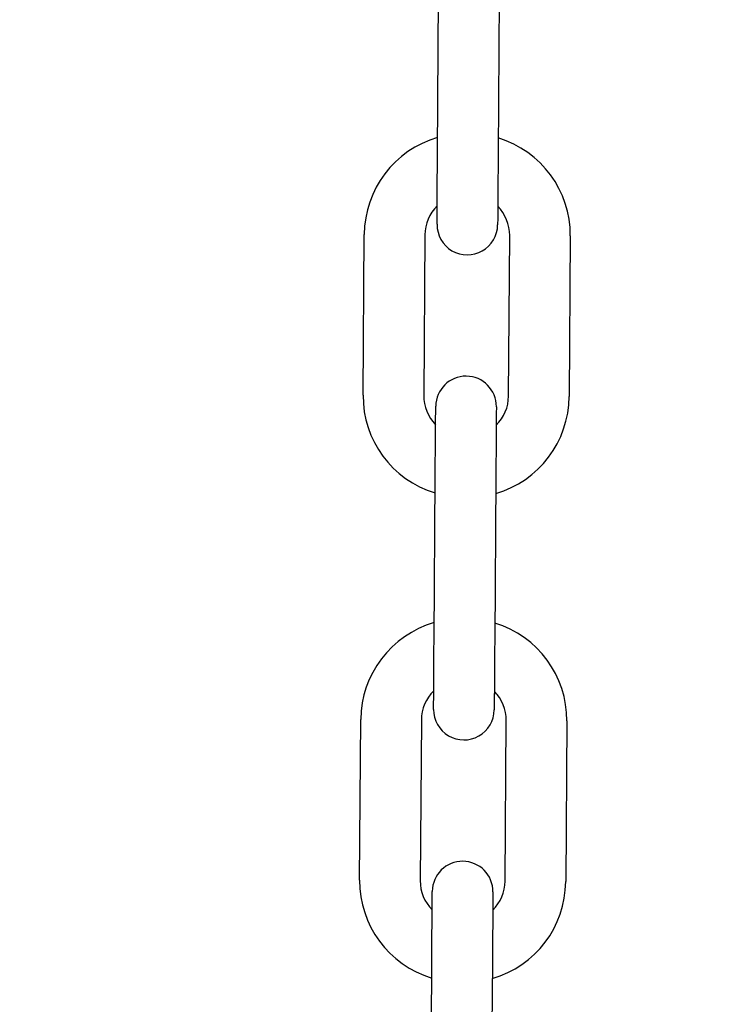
# Model space of a CAD drawing. Header units: inches. Extents: x 170 to 312, y 215 to 248.
# Tile 141 of 256: x 185.5848 to 185.6751, y 243.3977 to 243.5256. Entities that reach past the tile are written whole.
import ezdxf

# ---------------------------------------------------------------- set-up
doc = ezdxf.new("R2010")
doc.units = ezdxf.units.IN
doc.header["$LTSCALE"] = 0.25
doc.header["$MEASUREMENT"] = 0
doc.layers.add('ANNOTATIONS', color=1, linetype='Continuous')
doc.layers.add('MOTOR RH', color=7, linetype='Continuous')
doc.styles.add('ARIAL', font='arial.ttf', dxfattribs={"height": 0.09375})
doc.dimstyles.new('STANDARD$0', dxfattribs={"dimtxt": 0.09375, "dimasz": 0.09375, "dimexe": 0.03125, "dimexo": 0.046875, "dimgap": 0.09, "dimtad": 0, "dimtih": 1, "dimtoh": 1, "dimdec": 4, "dimzin": 0, "dimdsep": 46, "dimtxsty": 'ARIAL', "dimcen": 0.09, "dimadec": 0, "dimazin": 0, "dimtfac": 1, "dimtdec": 4, "dimtofl": 0, "dimtmove": 0, "dimatfit": 1, "dimfxl": 1, "dimtolj": 1, "dimtzin": 0, "dimarcsym": 0})

# ---------------------------------------------------------------- blocks, each defined once
blk = doc.blocks.new('*D24')
at = {"layer": 'ANNOTATIONS', "color": 0, "lineweight": -2, "transparency": 16777216}
for p, q in [((185.2897054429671, 244.1250466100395), (187.1356679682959, 244.1250466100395)), ((187.1044179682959, 244.0312966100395), (187.1044179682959, 242.3316655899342)), ((187.1044179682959, 240.1971744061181), (187.1044179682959, 241.8968054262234)), ((186.3738929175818, 240.1034244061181), (187.1356679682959, 240.1034244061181))]:
    blk.add_line(p, q, dxfattribs=at)
at = {"layer": 'ANNOTATIONS', "color": 0, "transparency": 16777216}
for points in [[(187.0887929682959, 244.0312966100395), (187.1200429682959, 244.0312966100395), (187.1044179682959, 244.1250466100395)], [(187.0887929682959, 240.1971744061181), (187.1200429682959, 240.1971744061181), (187.1044179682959, 240.1034244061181)]]:
    blk.add_solid(points, dxfattribs=at)
at = {"layer": 'defpoints', "color": 0, "transparency": 16777216}
for p in [(185.2428304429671, 244.1250466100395), (186.3270179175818, 240.1034244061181), (187.1044179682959, 240.1034244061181)]:
    blk.add_point(p, dxfattribs=at)
at = {"layer": 'ANNOTATIONS', "color": 0, "transparency": 16777216, "insert": (187.104417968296, 242.1142355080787), "char_height": 0.09375, "attachment_point": 5, "style": 'ARIAL'}
blk.add_mtext('\\A1;OPENING\\PHEIGHT', dxfattribs=at)
blk = doc.blocks.new('*D25')
at = {"layer": 'ANNOTATIONS', "color": 0, "lineweight": -2, "transparency": 16777216}
for p, q in [((185.2897054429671, 244.961030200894), (187.7906566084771, 244.961030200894)), ((187.7594066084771, 244.867280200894), (187.7594066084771, 242.7496573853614)), ((187.7594066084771, 240.1971744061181), (187.7594066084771, 242.3147972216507)), ((187.2942370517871, 240.1034244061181), (187.7906566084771, 240.1034244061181))]:
    blk.add_line(p, q, dxfattribs=at)
at = {"layer": 'ANNOTATIONS', "color": 0, "transparency": 16777216}
for points in [[(187.7437816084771, 244.867280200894), (187.7750316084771, 244.867280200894), (187.7594066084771, 244.961030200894)], [(187.7437816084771, 240.1971744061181), (187.7750316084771, 240.1971744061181), (187.7594066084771, 240.1034244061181)]]:
    blk.add_solid(points, dxfattribs=at)
at = {"layer": 'defpoints', "color": 0, "transparency": 16777216}
for p in [(185.2428304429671, 244.961030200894), (187.2473620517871, 240.1034244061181), (187.7594066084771, 240.1034244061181)]:
    blk.add_point(p, dxfattribs=at)
at = {"layer": 'ANNOTATIONS', "color": 0, "transparency": 16777216, "insert": (187.7594066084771, 242.5322273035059), "char_height": 0.09375, "attachment_point": 5, "style": 'ARIAL'}
blk.add_mtext('\\A1;TOTAL\\PHEIGHT', dxfattribs=at)

msp = doc.modelspace()

# ---------------------------------------------------------------- linework, layer by layer
at = {"layer": 'MOTOR RH'}
for p, q in [((185.6391155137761, 243.5082886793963), (185.6392635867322, 243.5291540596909)), ((185.6471373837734, 243.5290982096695), (185.6469893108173, 243.5082328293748)), ((185.6294434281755, 243.4768601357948), (185.6295915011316, 243.4977259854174)), ((185.6374652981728, 243.4976701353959), (185.6373172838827, 243.4768042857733)), ((185.6483406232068, 243.47672637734), (185.6484886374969, 243.4975917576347)), ((185.6563624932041, 243.4975359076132), (185.656214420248, 243.4766705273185)), ((185.6386694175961, 243.445290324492), (185.6388174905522, 243.4661557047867)), ((185.6466912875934, 243.4660998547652), (185.6465432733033, 243.4452340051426)), ((185.6289973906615, 243.4138617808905), (185.6291454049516, 243.4347276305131)), ((185.6370192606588, 243.4346717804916), (185.6368711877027, 243.413805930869)), ((185.6478945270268, 243.4137280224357), (185.6480425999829, 243.4345934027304)), ((185.6559163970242, 243.4345375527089), (185.655768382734, 243.4136717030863)), ((185.6382233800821, 243.3822915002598), (185.6383713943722, 243.4031573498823)), ((185.6462452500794, 243.4031014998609), (185.6460971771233, 243.3822356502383))]:
    msp.add_line(p, q, dxfattribs=at)
at = {"layer": 'MOTOR RH', "flags": 128}
for points in [[(185.6390609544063, 243.5005959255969), (185.6390691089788, 243.5017467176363), (185.6390790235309, 243.5031486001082), (185.6390904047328, 243.504748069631), (185.6391027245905, 243.5064836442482), (185.6391155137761, 243.5082886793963)], [(185.6469893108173, 243.5082328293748), (185.6469765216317, 243.5064277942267), (185.646964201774, 243.5046922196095), (185.6469528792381, 243.5030927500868), (185.64694290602, 243.5016908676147), (185.6469347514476, 243.5005400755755)], [(185.6390499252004, 243.4990433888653), (185.6390510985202, 243.499214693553), (185.6390548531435, 243.499740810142), (185.6390609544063, 243.5005959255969), (185.6390668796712, 243.5014350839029)], [(185.6469406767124, 243.5013792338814), (185.6469347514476, 243.5005400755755), (185.6469286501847, 243.4996849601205), (185.6469249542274, 243.4991588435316), (185.6469236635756, 243.4989809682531)], [(185.6390498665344, 243.4990368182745), (185.6390510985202, 243.499214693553)], [(185.638866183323, 243.4730163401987), (185.6388721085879, 243.473848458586), (185.6388781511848, 243.474703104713), (185.6388819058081, 243.4752296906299), (185.6388830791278, 243.4753995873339)], [(185.6388819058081, 243.4752296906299), (185.6388831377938, 243.4754075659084)], [(185.6467569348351, 243.4753517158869), (185.6467557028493, 243.4751738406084), (185.646751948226, 243.4746472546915), (185.6467459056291, 243.4737926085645), (185.6467399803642, 243.4729623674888)], [(185.6388174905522, 243.4661557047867), (185.6388302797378, 243.4679607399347), (185.6388425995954, 243.4696963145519), (185.6388539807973, 243.4712957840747), (185.6388638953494, 243.4726976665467), (185.6388721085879, 243.473848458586)], [(185.6467459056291, 243.4737926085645), (185.6467377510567, 243.4726418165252), (185.6467277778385, 243.4712399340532), (185.6467164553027, 243.4696404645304), (185.646704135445, 243.4679048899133), (185.6466912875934, 243.4660998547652)], [(185.6386148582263, 243.4375975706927), (185.6386230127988, 243.4387483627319), (185.6386329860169, 243.4401502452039), (185.6386443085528, 243.4417497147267), (185.6386566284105, 243.4434852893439), (185.6386694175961, 243.445290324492)], [(185.6465432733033, 243.4452340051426), (185.6465304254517, 243.4434294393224), (185.646518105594, 243.4416938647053), (185.6465067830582, 243.4400943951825), (185.64649680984, 243.4386920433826), (185.6464886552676, 243.4375417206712)], [(185.6386037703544, 243.4360384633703), (185.6386050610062, 243.4362163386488), (185.6386088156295, 243.4367424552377), (185.6386148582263, 243.4375975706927), (185.6386207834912, 243.4384367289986)], [(185.6464946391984, 243.4383808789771), (185.6464886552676, 243.4375417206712), (185.6464826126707, 243.4366866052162), (185.6464788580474, 243.4361604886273), (185.6464776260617, 243.4359826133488)], [(185.638420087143, 243.4100175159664), (185.6384260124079, 243.4108496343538), (185.6384320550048, 243.4117047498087), (185.638435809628, 243.4122313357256), (185.6384371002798, 243.412409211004)], [(185.6463108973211, 243.4123533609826), (185.6463096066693, 243.4121754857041), (185.646305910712, 243.4116488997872), (185.6462998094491, 243.4107937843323), (185.6462939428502, 243.4099635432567)], [(185.6383713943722, 243.4031573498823), (185.6383842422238, 243.4049623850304), (185.6383965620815, 243.4066979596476), (185.6384078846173, 243.4082974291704), (185.6384178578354, 243.4096993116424), (185.6384260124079, 243.4108496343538)], [(185.6462998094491, 243.4107937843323), (185.6462916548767, 243.4096434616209), (185.6462817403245, 243.4082415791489), (185.6462703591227, 243.4066421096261), (185.646258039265, 243.4049065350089), (185.6462452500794, 243.4031014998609)]]:
    msp.add_lwpolyline(points, dxfattribs=at)
at = {"layer": 'MOTOR RH'}
for centre, radius, start, end in [((185.6427801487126, 243.4976323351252), 0.0131889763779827, 106.0675622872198, 179.5934504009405), ((185.6431738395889, 243.4976295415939), 0.01318897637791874, 359.5934504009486, 73.11933850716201), ((185.6427801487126, 243.4976323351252), 0.005314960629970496, 134.3179741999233, 179.5934504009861), ((185.6431738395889, 243.4976295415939), 0.005314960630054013, 359.5934504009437, 44.86853724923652), ((185.6429867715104, 243.4990088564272), 0.003937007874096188, 179.5934504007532, 359.5934688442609), ((185.6428200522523, 243.4753795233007), 0.003937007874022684, 359.5934504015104, 179.5934313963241), ((185.6426320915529, 243.4767667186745), 0.01318897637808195, 179.5934504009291, 253.1236354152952), ((185.6426320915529, 243.4767667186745), 0.005314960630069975, 179.5934504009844, 224.8829269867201), ((185.6430257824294, 243.4767639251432), 0.01318897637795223, 286.0718592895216, 359.5934504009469), ((185.6430257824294, 243.4767639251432), 0.005314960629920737, 314.3327568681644, 359.5934504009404), ((185.6423340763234, 243.4346339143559), 0.01318897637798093, 106.067562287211, 179.5934504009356), ((185.6427277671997, 243.4346311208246), 0.01318897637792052, 359.5934504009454, 73.11933850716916), ((185.6423340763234, 243.4346339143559), 0.005314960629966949, 134.3179540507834, 179.5934504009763), ((185.6427277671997, 243.4346311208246), 0.005314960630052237, 359.5934504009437, 44.86842354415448), ((185.6425406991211, 243.4360104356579), 0.003937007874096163, 179.5934504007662, 359.5934688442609), ((185.6423739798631, 243.4123811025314), 0.003937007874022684, 359.5934504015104, 179.5934313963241), ((185.6421860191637, 243.4137682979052), 0.01318897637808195, 179.5934504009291, 253.1236354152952), ((185.6421860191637, 243.4137682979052), 0.005314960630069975, 179.5934504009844, 224.8829269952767), ((185.6425797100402, 243.4137655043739), 0.01318897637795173, 286.0718592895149, 359.5934504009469), ((185.6425797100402, 243.4137655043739), 0.005314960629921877, 314.3327568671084, 359.5934504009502)]:
    msp.add_arc(centre, radius, start, end, dxfattribs=at)

# ---------------------------------------------------------------- dimensions: what is measured, and where the dimension line sits
at = {"layer": 'ANNOTATIONS'}
for base, p1, p2, text, picture, middle in [((187.7594066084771, 240.1034244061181), (185.2428304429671, 244.9610302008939), (187.247362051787, 240.1034244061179), 'TOTAL\\PHEIGHT', '*D25', (187.7594066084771, 242.5322273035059)), ((187.1044179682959, 240.1034244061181), (185.2428304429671, 244.1250466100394), (186.3270179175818, 240.103424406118), 'OPENING\\PHEIGHT', '*D24', (187.104417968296, 242.1142355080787))]:
    dim = msp.add_linear_dim(base=base, p1=p1, p2=p2, angle=90, text=text, dimstyle='STANDARD$0', dxfattribs=at)
    dim.commit()
    dim.dimension.update_dxf_attribs({"geometry": picture, "text_midpoint": middle})

doc.saveas('drawing.dxf')
